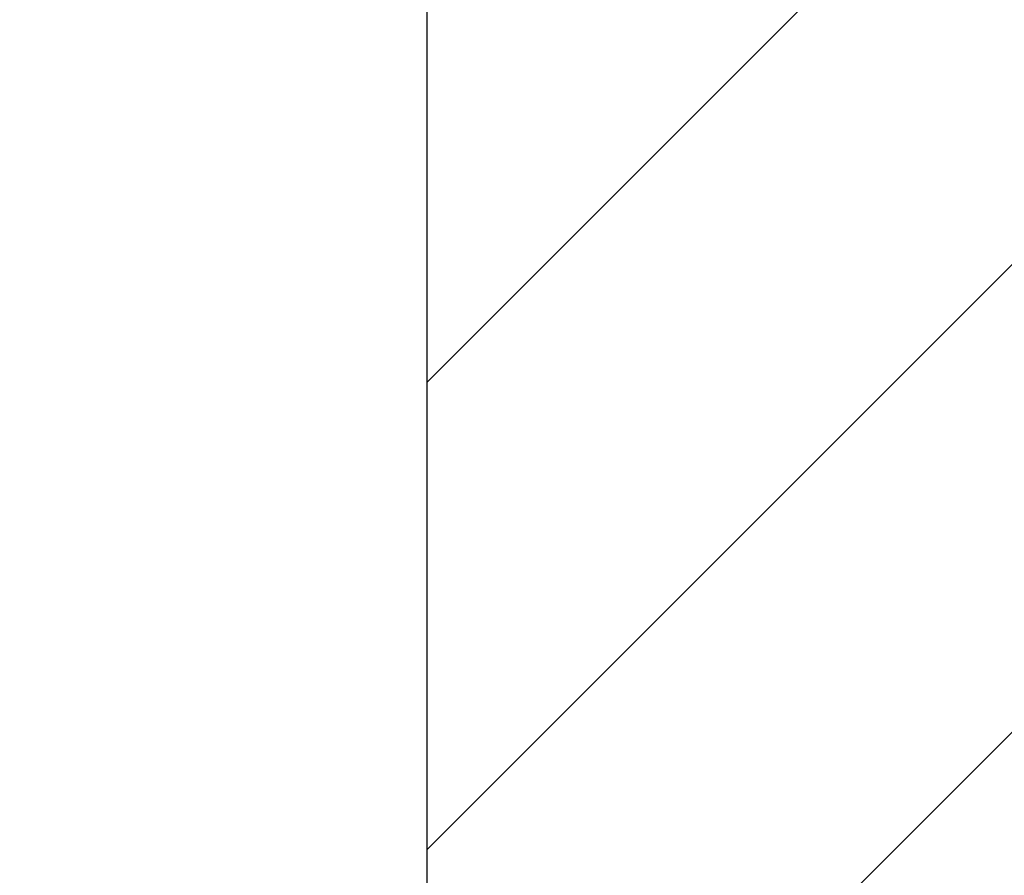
# Model space of a CAD drawing. Header units: millimetres. Extents: x 18 to 209, y 24 to 278.
# Tile 16 of 18: x 105 to 137, y 222 to 250. Entities that reach past the tile are written whole.
import ezdxf

# ---------------------------------------------------------------- set-up
doc = ezdxf.new("R2010")
doc.units = ezdxf.units.MM
doc.layers.add('标注层', color=3, linetype='Continuous')
doc.styles.add('SLDTEXTSTYLE1', font='ARIAL.TTF', dxfattribs={"width": 0.948})
doc.styles.add('SLDTEXTSTYLE2', font='ARIAL.TTF', dxfattribs={"width": 0.5688})
doc.dimstyles.new('SLDDIMSTYLE2', dxfattribs={"dimtxt": 4.10931, "dimasz": 2, "dimexe": 0, "dimexo": 0.0625, "dimgap": 1.027327, "dimtad": 0, "dimtih": 1, "dimtoh": 1, "dimlfac": 20, "dimrnd": 1e-09, "dimzin": 12, "dimdsep": 46, "dimtxsty": 'SLDTEXTSTYLE2', "dimsah": 1, "dimcen": 0, "dimadec": 0, "dimazin": 3, "dimtfac": 1, "dimtofl": 0, "dimtmove": 0, "dimatfit": 3, "dimfxl": 0, "dimfrac": 2, "dimtolj": 1, "dimtzin": 12, "dimarcsym": 0})

# ---------------------------------------------------------------- blocks, each defined once
blk = doc.blocks.new('_D_2')
at = {"layer": '标注层'}
for p, q in [((48.465, 243.546), (31.88, 243.546)), ((99.411, 214.57), (48.465, 243.546)), ((111.779, 207.535), (99.411, 214.57))]:
    blk.add_line(p, q, dxfattribs=at)
blk.add_solid([(99.411, 214.57), (101.026, 213.364), (101.273, 213.798)], dxfattribs=at)
at = {"layer": '标注层', "attachment_point": 1, "style": 'SLDTEXTSTYLE1'}
for s, insert, char_height in [('S', (31.88, 249.004), 4.233), ('R284.59', (34.13, 249.004), 4.2333)]:
    blk.add_mtext(s, dxfattribs=dict(at, insert=insert, char_height=char_height))

msp = doc.modelspace()

# ---------------------------------------------------------------- hatches: boundary and pattern name
at = {"layer": '标注层'}
h = msp.add_hatch(dxfattribs=at)
h.set_pattern_fill('ANSI31', color=256, scale=3.3333, style=0)
edge = h.paths.add_edge_path(flags=0)
edge.add_line((118.35443, 194.91553), (118.35443, 149.20982))
edge.add_arc((111.77943, 207.53489), 58.6945, 276.4318142, 443.5681858)
edge.add_line((118.35443, 265.85996), (118.35443, 220.15424))
edge.add_arc((111.77943, 207.53489), 14.2295, -62.479352, 62.479352, ccw=False)

# ---------------------------------------------------------------- linework, layer by layer
msp.add_line((118.35443, 265.85996), (118.35443, 220.15424), dxfattribs=at)
msp.add_arc((111.77943, 207.53489), 58.6945, 276.4318142, 83.5681858, dxfattribs=at)

# ---------------------------------------------------------------- dimensions: what is measured, and where the dimension line sits
dim = msp.add_radius_dim(center=(111.77943, 207.53489), mpoint=(99.41063, 214.56991), text='S<>', dimstyle='SLDDIMSTYLE2', dxfattribs=at)
dim.commit()
dim.dimension.update_dxf_attribs({"geometry": '_D_2', "text_midpoint": (39.37882, 246.70186), "dimtype": 164})

doc.saveas('drawing.dxf')
